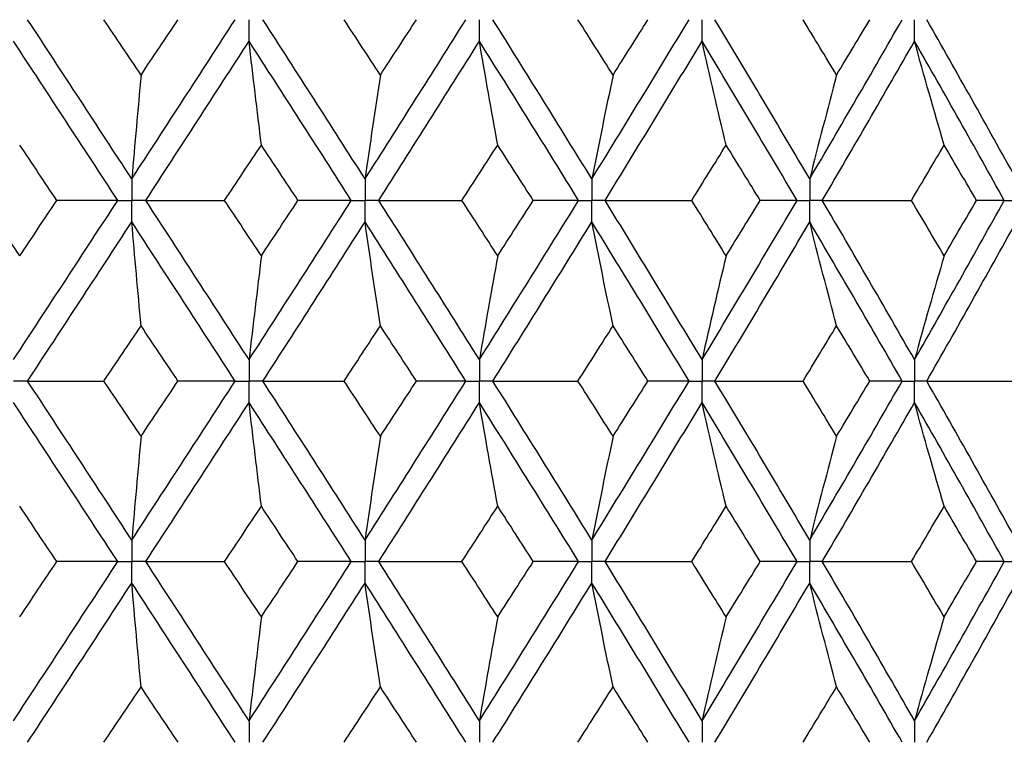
# Paper-space layout '_Front' of a CAD drawing. Header units: millimetres. Extents: x -25 to 25, y -1 to 320.
# Tile 27 of 52: x 2 to 10, y 20 to 26. Entities that reach past the tile are written whole.
import ezdxf

# ---------------------------------------------------------------- set-up
doc = ezdxf.new("R2010")
doc.units = ezdxf.units.MM

psp = doc.layouts.new('_Front')

# ---------------------------------------------------------------- linework, layer by layer
at = {"color": 7, "linetype": 'Continuous', "lineweight": 25}
for points in [[(3.0114, 24.9563), (2.719, 25.4046), (2.4255, 25.853), (2.1314, 26.3008)], [(3.0896, 25.8335), (2.9853, 25.9892), (2.8809, 26.145), (2.7764, 26.3007)], [(3.0114, 24.9563), (3.3038, 25.4046), (3.5952, 25.853), (3.885, 26.3008)], [(3.0896, 25.8335), (3.1938, 25.9892), (3.298, 26.145), (3.4019, 26.3007)], [(4.9823, 24.9563), (4.6963, 25.4046), (4.4086, 25.853), (4.1195, 26.3008)], [(5.1117, 25.8335), (5.0097, 25.9892), (4.9075, 26.145), (4.8052, 26.3007)], [(4.9823, 24.9563), (5.2683, 25.4046), (5.5525, 25.853), (5.8345, 26.3008)], [(5.1117, 25.8335), (5.2136, 25.9892), (5.3154, 26.145), (5.4169, 26.3007)], [(6.8986, 24.9563), (6.6222, 25.4046), (6.3434, 25.853), (6.0625, 26.3008)], [(7.0778, 25.8335), (6.9792, 25.9892), (6.8804, 26.145), (6.7812, 26.3007)], [(6.8986, 24.9563), (7.175, 25.4046), (7.449, 25.853), (7.7201, 26.3008)], [(7.0778, 25.8335), (7.1763, 25.9892), (7.2746, 26.145), (7.3725, 26.3007)], [(8.7394, 24.9563), (8.4756, 25.4046), (8.2087, 25.853), (7.9391, 26.3008)], [(8.9663, 25.8335), (8.8723, 25.9892), (8.7778, 26.145), (8.683, 26.3007)], [(8.7394, 24.9563), (9.0032, 25.4046), (9.2639, 25.853), (9.5211, 26.3008)], [(8.9663, 25.8335), (9.0604, 25.9892), (9.154, 26.145), (9.2473, 26.3007)], [(10.4844, 24.9563), (10.2361, 25.4046), (9.9841, 25.853), (9.7287, 26.3008)], [(2.893, 24.7748), (2.6003, 25.2232), (2.3065, 25.6716), (2.0122, 26.1194)], [(3.1297, 24.7748), (3.4218, 25.2232), (3.7129, 25.6716), (4.0023, 26.1194)], [(4.1063, 25.2425), (4.0709, 25.533), (4.0363, 25.8253), (4.0023, 26.1194)], [(4.8665, 24.7748), (4.58, 25.2232), (4.2918, 25.6716), (4.0023, 26.1194)], [(5.098, 24.7748), (5.3835, 25.2232), (5.6672, 25.6716), (5.9486, 26.1194)], [(6.1031, 25.2425), (6.0506, 25.533), (5.9991, 25.8253), (5.9486, 26.1194)], [(6.7866, 24.7748), (6.5096, 25.2232), (6.2301, 25.6716), (5.9486, 26.1194)], [(7.0104, 24.7748), (7.2861, 25.2232), (7.5594, 25.6716), (7.8298, 26.1194)], [(8.033, 25.2425), (7.964, 25.533), (7.8962, 25.8253), (7.8298, 26.1194)], [(8.6325, 24.7748), (8.3678, 25.2232), (8.1001, 25.6716), (7.8298, 26.1194)], [(8.846, 24.7748), (9.109, 25.2232), (9.3688, 25.6716), (9.6251, 26.1194)], [(9.875, 25.2425), (9.7901, 25.533), (9.7068, 25.8253), (9.6251, 26.1194)], [(10.3837, 24.7748), (10.1344, 25.2232), (9.8814, 25.6716), (9.6251, 26.1194)], [(3.0896, 25.8335), (3.063, 25.5429), (3.0369, 25.2505), (3.0114, 24.9563)], [(5.1117, 25.8335), (5.0677, 25.5429), (5.0246, 25.2505), (4.9823, 24.9563)], [(7.0778, 25.8335), (7.0169, 25.5429), (6.9572, 25.2505), (6.8986, 24.9563)], [(8.9663, 25.8335), (8.8892, 25.5429), (8.8135, 25.2505), (8.7394, 24.9563)], [(2.3793, 24.7748), (2.2744, 24.9307), (2.1695, 25.0866), (2.0644, 25.2425)], [(3.7958, 24.7748), (3.8995, 24.9307), (4.0029, 25.0866), (4.1063, 25.2425)], [(4.4157, 24.7748), (4.3127, 24.9307), (4.2096, 25.0866), (4.1063, 25.2425)], [(5.801, 24.7748), (5.9019, 24.9307), (6.0026, 25.0866), (6.1031, 25.2425)], [(6.4036, 24.7748), (6.3037, 24.9307), (6.2035, 25.0866), (6.1031, 25.2425)], [(7.7426, 24.7748), (7.8397, 24.9307), (7.9366, 25.0866), (8.033, 25.2425)], [(8.3215, 24.7748), (8.2257, 24.9307), (8.1295, 25.0866), (8.033, 25.2425)], [(9.5993, 24.7748), (9.6916, 24.9307), (9.7835, 25.0866), (9.875, 25.2425)], [(10.1481, 24.7748), (10.0575, 24.9307), (9.9665, 25.0866), (9.875, 25.2425)], [(2.0644, 24.3073), (1.9594, 24.4631), (1.8543, 24.6189), (1.7491, 24.7748)], [(2.0122, 23.4307), (2.3065, 23.8781), (2.6002, 24.3264), (2.893, 24.7748)], [(2.0644, 24.3073), (2.1695, 24.4631), (2.2744, 24.6189), (2.3793, 24.7748)], [(2.893, 24.7748), (2.7234, 24.7748), (2.5521, 24.7748), (2.3793, 24.7748)], [(4.0023, 23.4307), (3.7129, 23.8781), (3.4219, 24.3264), (3.1297, 24.7748)], [(3.1297, 24.7748), (3.3506, 24.7748), (3.5727, 24.7748), (3.7958, 24.7748)], [(4.1063, 24.3073), (4.003, 24.4631), (3.8995, 24.6189), (3.7958, 24.7748)], [(4.0023, 23.4307), (4.2918, 23.8781), (4.58, 24.3264), (4.8665, 24.7748)], [(4.1063, 24.3073), (4.2096, 24.4631), (4.3127, 24.6189), (4.4157, 24.7748)], [(4.8665, 24.7748), (4.718, 24.7748), (4.5677, 24.7748), (4.4157, 24.7748)], [(5.9486, 23.4307), (5.6672, 23.8781), (5.3835, 24.3264), (5.098, 24.7748)], [(5.098, 24.7748), (5.3314, 24.7748), (5.5657, 24.7748), (5.801, 24.7748)], [(6.1031, 24.3073), (6.0026, 24.4631), (5.9019, 24.6189), (5.801, 24.7748)], [(5.9486, 23.4307), (6.23, 23.8781), (6.5095, 24.3264), (6.7866, 24.7748)], [(6.1031, 24.3073), (6.2035, 24.4631), (6.3037, 24.6189), (6.4036, 24.7748)], [(6.7866, 24.7748), (6.6609, 24.7748), (6.5332, 24.7748), (6.4036, 24.7748)], [(7.8298, 23.4307), (7.5594, 23.8781), (7.2862, 24.3264), (7.0104, 24.7748)], [(7.0104, 24.7748), (7.2538, 24.7748), (7.4978, 24.7748), (7.7426, 24.7748)], [(8.033, 24.3073), (7.9366, 24.4631), (7.8397, 24.6189), (7.7426, 24.7748)], [(7.8298, 23.4307), (8.1001, 23.8781), (8.3678, 24.3264), (8.6325, 24.7748)], [(8.033, 24.3073), (8.1295, 24.4631), (8.2257, 24.6189), (8.3215, 24.7748)], [(8.6325, 24.7748), (8.5308, 24.7748), (8.4271, 24.7748), (8.3215, 24.7748)], [(9.6251, 23.4307), (9.3688, 23.8781), (9.109, 24.3264), (8.846, 24.7748)], [(8.846, 24.7748), (9.0966, 24.7748), (9.3478, 24.7748), (9.5993, 24.7748)], [(9.875, 24.3073), (9.7835, 24.4631), (9.6916, 24.6189), (9.5993, 24.7748)], [(9.6251, 23.4307), (9.8813, 23.8781), (10.1343, 24.3264), (10.3837, 24.7748)], [(9.875, 24.3073), (9.9665, 24.4631), (10.0575, 24.6189), (10.1481, 24.7748)], [(10.3837, 24.7748), (10.3073, 24.7748), (10.2287, 24.7748), (10.1481, 24.7748)], [(2.1314, 23.2494), (2.4254, 23.6967), (2.7189, 24.1449), (3.0114, 24.5933)], [(3.0896, 23.7163), (3.063, 24.0067), (3.0369, 24.2991), (3.0114, 24.5933)], [(3.885, 23.2494), (3.5952, 23.6967), (3.3039, 24.1449), (3.0114, 24.5933)], [(4.1195, 23.2494), (4.4086, 23.6967), (4.6963, 24.1449), (4.9823, 24.5933)], [(5.1117, 23.7163), (5.0677, 24.0067), (5.0246, 24.2991), (4.9823, 24.5933)], [(5.8345, 23.2494), (5.5525, 23.6967), (5.2683, 24.1449), (4.9823, 24.5933)], [(6.0625, 23.2494), (6.3434, 23.6967), (6.6222, 24.1449), (6.8986, 24.5933)], [(7.0778, 23.7163), (7.0169, 24.0067), (6.9572, 24.2991), (6.8986, 24.5933)], [(7.7201, 23.2494), (7.449, 23.6967), (7.1751, 24.1449), (6.8986, 24.5933)], [(7.9391, 23.2494), (8.2087, 23.6967), (8.4756, 24.1449), (8.7394, 24.5933)], [(8.9663, 23.7163), (8.8892, 24.0067), (8.8135, 24.2991), (8.7394, 24.5933)], [(9.5211, 23.2494), (9.2639, 23.6967), (9.0032, 24.1449), (8.7394, 24.5933)], [(9.7287, 23.2494), (9.984, 23.6967), (10.2361, 24.1449), (10.4844, 24.5933)], [(4.1063, 24.3073), (4.0709, 24.0169), (4.0363, 23.7247), (4.0023, 23.4307)], [(6.1031, 24.3073), (6.0506, 24.0169), (5.9991, 23.7247), (5.9486, 23.4307)], [(8.033, 24.3073), (7.964, 24.0169), (7.8962, 23.7247), (7.8298, 23.4307)], [(9.875, 24.3073), (9.7901, 24.0169), (9.7068, 23.7247), (9.6251, 23.4307)], [(2.7766, 23.2495), (2.881, 23.405), (2.9854, 23.5606), (3.0896, 23.7163)], [(3.4018, 23.2495), (3.2979, 23.405), (3.1938, 23.5606), (3.0896, 23.7163)], [(4.8053, 23.2495), (4.9076, 23.405), (5.0098, 23.5606), (5.1117, 23.7163)], [(5.4167, 23.2495), (5.3153, 23.405), (5.2136, 23.5606), (5.1117, 23.7163)], [(6.7814, 23.2495), (6.8805, 23.405), (6.9793, 23.5606), (7.0778, 23.7163)], [(7.3723, 23.2495), (7.2745, 23.405), (7.1763, 23.5606), (7.0778, 23.7163)], [(8.6832, 23.2495), (8.7779, 23.405), (8.8723, 23.5606), (8.9663, 23.7163)], [(9.2471, 23.2495), (9.1539, 23.405), (9.0603, 23.5606), (8.9663, 23.7163)], [(2.1314, 23.2494), (2.3453, 23.2494), (2.5604, 23.2495), (2.7766, 23.2495)], [(3.0114, 21.9071), (2.7189, 22.3553), (2.4256, 22.802), (2.1314, 23.2494)], [(3.0896, 22.7835), (2.9854, 22.939), (2.8811, 23.0942), (2.7766, 23.2495)], [(3.0114, 21.9071), (3.3039, 22.3553), (3.5951, 22.802), (3.885, 23.2494)], [(3.0896, 22.7835), (3.1938, 22.939), (3.2978, 23.0942), (3.4018, 23.2495)], [(3.885, 23.2494), (3.7256, 23.2494), (3.5645, 23.2495), (3.4018, 23.2495)], [(4.1195, 23.2494), (4.3471, 23.2494), (4.5757, 23.2495), (4.8053, 23.2495)], [(4.9823, 21.9071), (4.6962, 22.3553), (4.4087, 22.802), (4.1195, 23.2494)], [(5.1117, 22.7835), (5.0098, 22.939), (4.9077, 23.0942), (4.8053, 23.2495)], [(4.9823, 21.9071), (5.2684, 22.3553), (5.5524, 22.802), (5.8345, 23.2494)], [(5.1117, 22.7835), (5.2136, 22.939), (5.3153, 23.0942), (5.4167, 23.2495)], [(5.8345, 23.2494), (5.6971, 23.2494), (5.5578, 23.2495), (5.4167, 23.2495)], [(6.0625, 23.2494), (6.3014, 23.2494), (6.541, 23.2495), (6.7814, 23.2495)], [(6.8986, 21.9071), (6.6222, 22.3553), (6.3435, 22.802), (6.0625, 23.2494)], [(7.0778, 22.7835), (6.9793, 22.939), (6.8805, 23.0942), (6.7814, 23.2495)], [(6.8986, 21.9071), (7.1751, 22.3553), (7.4489, 22.802), (7.7201, 23.2494)], [(7.0778, 22.7835), (7.1763, 22.939), (7.2744, 23.0942), (7.3723, 23.2495)], [(7.7201, 23.2494), (7.6061, 23.2494), (7.4902, 23.2495), (7.3723, 23.2495)], [(7.9391, 23.2494), (8.1866, 23.2494), (8.4346, 23.2495), (8.6832, 23.2495)], [(8.7394, 21.9071), (8.4755, 22.3553), (8.2088, 22.802), (7.9391, 23.2494)], [(8.9663, 22.7835), (8.8723, 22.939), (8.7779, 23.0942), (8.6832, 23.2495)], [(8.7394, 21.9071), (9.0033, 22.3553), (9.2638, 22.802), (9.5211, 23.2494)], [(8.9663, 22.7835), (9.0603, 22.939), (9.1539, 23.0942), (9.2471, 23.2495)], [(9.5211, 23.2494), (9.4318, 23.2494), (9.3405, 23.2495), (9.2471, 23.2495)], [(9.7287, 23.2494), (9.9821, 23.2494), (10.2358, 23.2495), (10.4898, 23.2495)], [(10.4844, 21.9071), (10.236, 22.3553), (9.9842, 22.802), (9.7287, 23.2494)], [(2.8929, 21.7258), (2.6001, 22.174), (2.3066, 22.6208), (2.0122, 23.0682)], [(3.1297, 21.7258), (3.422, 22.174), (3.7128, 22.6208), (4.0023, 23.0682)], [(4.1063, 22.1924), (4.0709, 22.4825), (4.0363, 22.7744), (4.0023, 23.0682)], [(4.8664, 21.7258), (4.5799, 22.174), (4.2919, 22.6208), (4.0023, 23.0682)], [(5.098, 21.7258), (5.3836, 22.174), (5.6671, 22.6208), (5.9486, 23.0682)], [(6.1031, 22.1924), (6.0506, 22.4825), (5.9991, 22.7744), (5.9486, 23.0682)], [(6.7866, 21.7258), (6.5094, 22.174), (6.2301, 22.6208), (5.9486, 23.0682)], [(7.0104, 21.7258), (7.2863, 22.174), (7.5593, 22.6208), (7.8298, 23.0682)], [(8.033, 22.1924), (7.964, 22.4825), (7.8962, 22.7744), (7.8298, 23.0682)], [(8.6324, 21.7258), (8.3677, 22.174), (8.1002, 22.6208), (7.8298, 23.0682)], [(8.846, 21.7258), (9.1091, 22.174), (9.3688, 22.6208), (9.6251, 23.0682)], [(9.875, 22.1924), (9.7901, 22.4825), (9.7067, 22.7744), (9.6251, 23.0682)], [(10.3837, 21.7258), (10.1343, 22.174), (9.8814, 22.6208), (9.6251, 23.0682)], [(3.0896, 22.7835), (3.063, 22.4933), (3.0369, 22.2012), (3.0114, 21.9071)], [(5.1117, 22.7835), (5.0677, 22.4933), (5.0246, 22.2012), (4.9823, 21.9071)], [(7.0778, 22.7835), (7.0169, 22.4933), (6.9572, 22.2012), (6.8986, 21.9071)], [(8.9663, 22.7835), (8.8892, 22.4933), (8.8135, 22.2012), (8.7394, 21.9071)], [(2.3791, 21.7257), (2.2743, 21.8814), (2.1694, 22.037), (2.0644, 22.1924)], [(3.7959, 21.7257), (3.8996, 21.8814), (4.003, 22.037), (4.1063, 22.1924)], [(4.4155, 21.7257), (4.3126, 21.8814), (4.2095, 22.037), (4.1063, 22.1924)], [(5.8011, 21.7257), (5.902, 21.8814), (6.0027, 22.037), (6.1031, 22.1924)], [(6.4035, 21.7257), (6.3036, 21.8814), (6.2035, 22.037), (6.1031, 22.1924)], [(7.7427, 21.7257), (7.8398, 21.8814), (7.9366, 22.037), (8.033, 22.1924)], [(8.3213, 21.7257), (8.2256, 21.8814), (8.1295, 22.037), (8.033, 22.1924)], [(9.5995, 21.7257), (9.6917, 21.8814), (9.7836, 22.037), (9.875, 22.1924)], [(10.148, 21.7257), (10.0574, 21.8814), (9.9664, 22.037), (9.875, 22.1924)], [(2.0122, 20.3811), (2.3066, 20.8294), (2.6004, 21.2778), (2.8929, 21.7258)], [(2.0644, 21.2583), (2.1694, 21.4141), (2.2743, 21.5699), (2.3791, 21.7257)], [(2.8929, 21.7258), (2.7233, 21.7258), (2.552, 21.7257), (2.3791, 21.7257)], [(3.1297, 21.7258), (3.3507, 21.7258), (3.5728, 21.7257), (3.7959, 21.7257)], [(4.0023, 20.3811), (3.7128, 20.8294), (3.4217, 21.2778), (3.1297, 21.7258)], [(4.1063, 21.2583), (4.003, 21.4141), (3.8995, 21.5699), (3.7959, 21.7257)], [(4.0023, 20.3811), (4.2919, 20.8294), (4.5801, 21.2778), (4.8664, 21.7258)], [(4.1063, 21.2583), (4.2095, 21.4141), (4.3126, 21.5699), (4.4155, 21.7257)], [(4.8664, 21.7258), (4.7179, 21.7258), (4.5676, 21.7257), (4.4155, 21.7257)], [(5.098, 21.7258), (5.3315, 21.7258), (5.5658, 21.7257), (5.8011, 21.7257)], [(5.9486, 20.3811), (5.6671, 20.8294), (5.3834, 21.2778), (5.098, 21.7258)], [(6.1031, 21.2583), (6.0027, 21.4141), (5.902, 21.5699), (5.8011, 21.7257)], [(5.9486, 20.3811), (6.2302, 20.8294), (6.5097, 21.2778), (6.7866, 21.7258)], [(6.1031, 21.2583), (6.2035, 21.4141), (6.3036, 21.5699), (6.4035, 21.7257)], [(6.7866, 21.7258), (6.6608, 21.7258), (6.5331, 21.7257), (6.4035, 21.7257)], [(7.0104, 21.7258), (7.2538, 21.7258), (7.4979, 21.7257), (7.7427, 21.7257)], [(7.8298, 20.3811), (7.5593, 20.8294), (7.286, 21.2778), (7.0104, 21.7258)], [(8.033, 21.2583), (7.9366, 21.4141), (7.8398, 21.5699), (7.7427, 21.7257)], [(7.8298, 20.3811), (8.1002, 20.8294), (8.3679, 21.2778), (8.6324, 21.7258)], [(8.033, 21.2583), (8.1295, 21.4141), (8.2256, 21.5699), (8.3213, 21.7257)], [(8.6324, 21.7258), (8.5307, 21.7258), (8.427, 21.7257), (8.3213, 21.7257)], [(8.846, 21.7258), (9.0967, 21.7258), (9.3479, 21.7257), (9.5995, 21.7257)], [(9.6251, 20.3811), (9.3687, 20.8294), (9.1089, 21.2778), (8.846, 21.7258)], [(9.875, 21.2583), (9.7836, 21.4141), (9.6917, 21.5699), (9.5995, 21.7257)], [(9.6251, 20.3811), (9.8815, 20.8294), (10.1345, 21.2778), (10.3837, 21.7258)], [(9.875, 21.2583), (9.9664, 21.4141), (10.0574, 21.5699), (10.148, 21.7257)], [(10.3837, 21.7258), (10.3072, 21.7258), (10.2286, 21.7257), (10.148, 21.7257)], [(2.1313, 20.1996), (2.4256, 20.6479), (2.7191, 21.0964), (3.0114, 21.5444)], [(3.0896, 20.6673), (3.063, 20.9578), (3.0369, 21.2502), (3.0114, 21.5444)], [(3.885, 20.1996), (3.5951, 20.6479), (3.3037, 21.0964), (3.0114, 21.5444)], [(4.1195, 20.1996), (4.4087, 20.6479), (4.6964, 21.0964), (4.9823, 21.5444)], [(5.1117, 20.6673), (5.0677, 20.9578), (5.0246, 21.2502), (4.9823, 21.5444)], [(5.8345, 20.1996), (5.5524, 20.6479), (5.2682, 21.0964), (4.9823, 21.5444)], [(6.0625, 20.1996), (6.3435, 20.6479), (6.6223, 21.0964), (6.8986, 21.5444)], [(7.0778, 20.6673), (7.0169, 20.9578), (6.9572, 21.2502), (6.8986, 21.5444)], [(7.7201, 20.1996), (7.4489, 20.6479), (7.175, 21.0964), (6.8986, 21.5444)], [(7.9391, 20.1996), (8.2088, 20.6479), (8.4757, 21.0964), (8.7394, 21.5444)], [(8.9663, 20.6673), (8.8892, 20.9578), (8.8136, 21.2502), (8.7394, 21.5444)], [(9.5211, 20.1996), (9.2638, 20.6479), (9.0031, 21.0964), (8.7394, 21.5444)], [(9.7287, 20.1996), (9.9841, 20.6479), (10.2362, 21.0964), (10.4844, 21.5444)], [(4.1063, 21.2583), (4.0709, 20.9677), (4.0363, 20.6753), (4.0023, 20.3811)], [(6.1031, 21.2583), (6.0506, 20.9677), (5.9991, 20.6753), (5.9486, 20.3811)], [(8.033, 21.2583), (7.9639, 20.9677), (7.8962, 20.6753), (7.8298, 20.3811)], [(9.875, 21.2583), (9.7901, 20.9677), (9.7068, 20.6753), (9.6251, 20.3811)], [(2.7762, 20.1996), (2.8808, 20.3555), (2.9853, 20.5114), (3.0896, 20.6673)], [(3.4021, 20.1996), (3.2981, 20.3555), (3.1939, 20.5114), (3.0896, 20.6673)], [(4.805, 20.1996), (4.9074, 20.3555), (5.0097, 20.5114), (5.1117, 20.6673)], [(5.4171, 20.1996), (5.3155, 20.3555), (5.2137, 20.5114), (5.1117, 20.6673)], [(6.7811, 20.1996), (6.8803, 20.3555), (6.9792, 20.5114), (7.0778, 20.6673)], [(7.3726, 20.1996), (7.2747, 20.3555), (7.1764, 20.5114), (7.0778, 20.6673)], [(8.6829, 20.1996), (8.7777, 20.3555), (8.8722, 20.5114), (8.9663, 20.6673)], [(9.2475, 20.1996), (9.1541, 20.3555), (9.0604, 20.5114), (8.9663, 20.6673)]]:
    psp.add_open_spline(points, degree=3, dxfattribs=at)
for points, knots in [([(4.0023, 26.1194), (4.0023, 26.1683), (4.0023, 26.2172), (4.0023, 26.2661), (4.0023, 26.2777), (4.0023, 26.2892), (4.0023, 26.3008)], [0, 0, 0, 0, 0.0001466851, 0.0001466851, 0.0001466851, 0.0001813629, 0.0001813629, 0.0001813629, 0.0001813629]), ([(5.9486, 26.1194), (5.9486, 26.1683), (5.9486, 26.2172), (5.9486, 26.2661), (5.9486, 26.2777), (5.9486, 26.2892), (5.9486, 26.3008)], [0, 0, 0, 0, 0.0001466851, 0.0001466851, 0.0001466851, 0.0001813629, 0.0001813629, 0.0001813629, 0.0001813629]), ([(7.8298, 26.1194), (7.8297, 26.1683), (7.8297, 26.2172), (7.8297, 26.2661), (7.8297, 26.2777), (7.8297, 26.2892), (7.8297, 26.3008)], [0, 0, 0, 0, 0.0001466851, 0.0001466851, 0.0001466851, 0.0001813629, 0.0001813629, 0.0001813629, 0.0001813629]), ([(9.6251, 26.1194), (9.625, 26.1683), (9.625, 26.2172), (9.625, 26.2661), (9.625, 26.2777), (9.625, 26.2892), (9.625, 26.3008)], [0, 0, 0, 0, 0.0001466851, 0.0001466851, 0.0001466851, 0.0001813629, 0.0001813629, 0.0001813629, 0.0001813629]), ([(3.0114, 24.9563), (3.0114, 24.9073), (3.0114, 24.8584), (3.0114, 24.8095), (3.0114, 24.7979), (3.0114, 24.7864), (3.0114, 24.7748)], [0, 0, 0, 0, 0.0001467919, 0.0001467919, 0.0001467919, 0.0001814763, 0.0001814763, 0.0001814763, 0.0001814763]), ([(4.9823, 24.9563), (4.9823, 24.9073), (4.9823, 24.8584), (4.9823, 24.8095), (4.9823, 24.7979), (4.9823, 24.7864), (4.9823, 24.7748)], [0, 0, 0, 0, 0.0001467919, 0.0001467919, 0.0001467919, 0.0001814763, 0.0001814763, 0.0001814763, 0.0001814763]), ([(6.8986, 24.9563), (6.8986, 24.9073), (6.8986, 24.8584), (6.8986, 24.8095), (6.8986, 24.7979), (6.8986, 24.7864), (6.8986, 24.7748)], [0, 0, 0, 0, 0.0001467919, 0.0001467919, 0.0001467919, 0.0001814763, 0.0001814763, 0.0001814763, 0.0001814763]), ([(8.7394, 24.9563), (8.7394, 24.9073), (8.7393, 24.8584), (8.7393, 24.8095), (8.7393, 24.7979), (8.7393, 24.7864), (8.7393, 24.7748)], [0, 0, 0, 0, 0.0001467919, 0.0001467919, 0.0001467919, 0.0001814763, 0.0001814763, 0.0001814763, 0.0001814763]), ([(2.893, 24.7748), (2.921, 24.7748), (2.9491, 24.7748), (2.9771, 24.7748), (2.9885, 24.7748), (2.9999, 24.7748), (3.0114, 24.7748)], [0, 0, 0, 0, 0.0000851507, 0.0000851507, 0.0000851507, 0.0001198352, 0.0001198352, 0.0001198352, 0.0001198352]), ([(3.0114, 24.5933), (3.0114, 24.6423), (3.0114, 24.6912), (3.0114, 24.7401), (3.0114, 24.7517), (3.0114, 24.7632), (3.0114, 24.7748)], [0, 0, 0, 0, 0.0001467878, 0.0001467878, 0.0001467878, 0.0001814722, 0.0001814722, 0.0001814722, 0.0001814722]), ([(3.1297, 24.7748), (3.1017, 24.7748), (3.0736, 24.7748), (3.0456, 24.7748), (3.0342, 24.7748), (3.0228, 24.7748), (3.0114, 24.7748)], [0, 0, 0, 0, 0.0000851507, 0.0000851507, 0.0000851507, 0.0001198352, 0.0001198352, 0.0001198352, 0.0001198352]), ([(4.8665, 24.7748), (4.8939, 24.7748), (4.9213, 24.7748), (4.9488, 24.7748), (4.9599, 24.7748), (4.9711, 24.7748), (4.9823, 24.7748)], [0, 0, 0, 0, 0.0000851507, 0.0000851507, 0.0000851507, 0.0001198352, 0.0001198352, 0.0001198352, 0.0001198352]), ([(4.9823, 24.5933), (4.9823, 24.6423), (4.9823, 24.6912), (4.9823, 24.7401), (4.9823, 24.7517), (4.9823, 24.7632), (4.9823, 24.7748)], [0, 0, 0, 0, 0.0001467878, 0.0001467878, 0.0001467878, 0.0001814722, 0.0001814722, 0.0001814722, 0.0001814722]), ([(5.098, 24.7748), (5.0706, 24.7748), (5.0432, 24.7748), (5.0158, 24.7748), (5.0046, 24.7748), (4.9934, 24.7748), (4.9823, 24.7748)], [0, 0, 0, 0, 0.0000851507, 0.0000851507, 0.0000851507, 0.0001198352, 0.0001198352, 0.0001198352, 0.0001198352]), ([(6.7866, 24.7748), (6.8132, 24.7748), (6.8397, 24.7748), (6.8662, 24.7748), (6.877, 24.7748), (6.8878, 24.7748), (6.8986, 24.7748)], [0, 0, 0, 0, 0.0000851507, 0.0000851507, 0.0000851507, 0.0001198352, 0.0001198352, 0.0001198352, 0.0001198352]), ([(6.8986, 24.5933), (6.8986, 24.6423), (6.8986, 24.6912), (6.8986, 24.7401), (6.8986, 24.7517), (6.8986, 24.7632), (6.8986, 24.7748)], [0, 0, 0, 0, 0.0001467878, 0.0001467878, 0.0001467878, 0.0001814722, 0.0001814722, 0.0001814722, 0.0001814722]), ([(7.0104, 24.7748), (6.9839, 24.7748), (6.9574, 24.7748), (6.931, 24.7748), (6.9202, 24.7748), (6.9094, 24.7748), (6.8986, 24.7748)], [0, 0, 0, 0, 0.0000851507, 0.0000851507, 0.0000851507, 0.0001198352, 0.0001198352, 0.0001198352, 0.0001198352]), ([(8.6325, 24.7748), (8.6578, 24.7748), (8.6831, 24.7748), (8.7084, 24.7748), (8.7187, 24.7748), (8.729, 24.7748), (8.7393, 24.7748)], [0, 0, 0, 0, 0.0000851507, 0.0000851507, 0.0000851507, 0.0001198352, 0.0001198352, 0.0001198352, 0.0001198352]), ([(8.7394, 24.5933), (8.7394, 24.6423), (8.7393, 24.6912), (8.7393, 24.7401), (8.7393, 24.7517), (8.7393, 24.7632), (8.7393, 24.7748)], [0, 0, 0, 0, 0.0001467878, 0.0001467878, 0.0001467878, 0.0001814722, 0.0001814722, 0.0001814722, 0.0001814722]), ([(8.846, 24.7748), (8.8208, 24.7748), (8.7955, 24.7748), (8.7702, 24.7748), (8.7599, 24.7748), (8.7496, 24.7748), (8.7393, 24.7748)], [0, 0, 0, 0, 0.0000851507, 0.0000851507, 0.0000851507, 0.0001198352, 0.0001198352, 0.0001198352, 0.0001198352]), ([(10.3837, 24.7748), (10.4075, 24.7748), (10.4314, 24.7748), (10.4552, 24.7748), (10.4649, 24.7748), (10.4746, 24.7748), (10.4843, 24.7748)], [0, 0, 0, 0, 0.0000851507, 0.0000851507, 0.0000851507, 0.0001198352, 0.0001198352, 0.0001198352, 0.0001198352]), ([(4.0023, 23.4307), (4.0023, 23.3818), (4.0023, 23.333), (4.0023, 23.2841), (4.0023, 23.2725), (4.0023, 23.261), (4.0023, 23.2494)], [0, 0, 0, 0, 0.0001465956, 0.0001465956, 0.0001465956, 0.0001812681, 0.0001812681, 0.0001812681, 0.0001812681]), ([(5.9486, 23.4307), (5.9486, 23.3818), (5.9486, 23.333), (5.9486, 23.2841), (5.9486, 23.2725), (5.9486, 23.261), (5.9486, 23.2494)], [0, 0, 0, 0, 0.0001465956, 0.0001465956, 0.0001465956, 0.0001812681, 0.0001812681, 0.0001812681, 0.0001812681]), ([(7.8298, 23.4307), (7.8297, 23.3818), (7.8297, 23.333), (7.8297, 23.2841), (7.8297, 23.2725), (7.8297, 23.261), (7.8297, 23.2494)], [0, 0, 0, 0, 0.0001465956, 0.0001465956, 0.0001465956, 0.0001812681, 0.0001812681, 0.0001812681, 0.0001812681]), ([(9.6251, 23.4307), (9.625, 23.3818), (9.625, 23.333), (9.625, 23.2841), (9.625, 23.2725), (9.625, 23.261), (9.625, 23.2494)], [0, 0, 0, 0, 0.0001465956, 0.0001465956, 0.0001465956, 0.0001812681, 0.0001812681, 0.0001812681, 0.0001812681]), ([(2.1314, 23.2494), (2.1032, 23.2494), (2.0749, 23.2494), (2.0467, 23.2494), (2.0352, 23.2494), (2.0237, 23.2494), (2.0122, 23.2494)], [0, 0, 0, 0, 0.000085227, 0.000085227, 0.000085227, 0.0001198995, 0.0001198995, 0.0001198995, 0.0001198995]), ([(3.885, 23.2494), (3.9128, 23.2494), (3.9406, 23.2494), (3.9684, 23.2494), (3.9797, 23.2494), (3.991, 23.2494), (4.0023, 23.2494)], [0, 0, 0, 0, 0.000085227, 0.000085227, 0.000085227, 0.0001198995, 0.0001198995, 0.0001198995, 0.0001198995]), ([(4.0023, 23.0682), (4.0023, 23.117), (4.0023, 23.1659), (4.0023, 23.2147), (4.0023, 23.2263), (4.0023, 23.2379), (4.0023, 23.2494)], [0, 0, 0, 0, 0.0001465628, 0.0001465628, 0.0001465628, 0.0001812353, 0.0001812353, 0.0001812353, 0.0001812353]), ([(4.1195, 23.2494), (4.0918, 23.2494), (4.064, 23.2494), (4.0362, 23.2494), (4.0249, 23.2494), (4.0136, 23.2494), (4.0023, 23.2494)], [0, 0, 0, 0, 0.000085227, 0.000085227, 0.000085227, 0.0001198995, 0.0001198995, 0.0001198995, 0.0001198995]), ([(5.8345, 23.2494), (5.8615, 23.2494), (5.8886, 23.2494), (5.9156, 23.2494), (5.9266, 23.2494), (5.9376, 23.2494), (5.9486, 23.2494)], [0, 0, 0, 0, 0.000085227, 0.000085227, 0.000085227, 0.0001198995, 0.0001198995, 0.0001198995, 0.0001198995]), ([(5.9486, 23.0682), (5.9486, 23.117), (5.9486, 23.1659), (5.9486, 23.2147), (5.9486, 23.2263), (5.9486, 23.2379), (5.9486, 23.2494)], [0, 0, 0, 0, 0.0001465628, 0.0001465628, 0.0001465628, 0.0001812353, 0.0001812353, 0.0001812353, 0.0001812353]), ([(6.0625, 23.2494), (6.0356, 23.2494), (6.0086, 23.2494), (5.9815, 23.2494), (5.9706, 23.2494), (5.9596, 23.2494), (5.9486, 23.2494)], [0, 0, 0, 0, 0.000085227, 0.000085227, 0.000085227, 0.0001198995, 0.0001198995, 0.0001198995, 0.0001198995]), ([(7.7201, 23.2494), (7.7461, 23.2494), (7.772, 23.2494), (7.798, 23.2494), (7.8086, 23.2494), (7.8191, 23.2494), (7.8297, 23.2494)], [0, 0, 0, 0, 0.000085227, 0.000085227, 0.000085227, 0.0001198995, 0.0001198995, 0.0001198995, 0.0001198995]), ([(7.8298, 23.0682), (7.8297, 23.117), (7.8297, 23.1659), (7.8297, 23.2147), (7.8297, 23.2263), (7.8297, 23.2379), (7.8297, 23.2494)], [0, 0, 0, 0, 0.0001465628, 0.0001465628, 0.0001465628, 0.0001812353, 0.0001812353, 0.0001812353, 0.0001812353]), ([(7.9391, 23.2494), (7.9132, 23.2494), (7.8873, 23.2494), (7.8613, 23.2494), (7.8508, 23.2494), (7.8402, 23.2494), (7.8297, 23.2494)], [0, 0, 0, 0, 0.000085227, 0.000085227, 0.000085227, 0.0001198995, 0.0001198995, 0.0001198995, 0.0001198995]), ([(9.5211, 23.2494), (9.5457, 23.2494), (9.5703, 23.2494), (9.595, 23.2494), (9.605, 23.2494), (9.615, 23.2494), (9.625, 23.2494)], [0, 0, 0, 0, 0.000085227, 0.000085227, 0.000085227, 0.0001198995, 0.0001198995, 0.0001198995, 0.0001198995]), ([(9.6251, 23.0682), (9.625, 23.117), (9.625, 23.1659), (9.625, 23.2147), (9.625, 23.2263), (9.625, 23.2379), (9.625, 23.2494)], [0, 0, 0, 0, 0.0001465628, 0.0001465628, 0.0001465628, 0.0001812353, 0.0001812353, 0.0001812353, 0.0001812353]), ([(9.7287, 23.2494), (9.7042, 23.2494), (9.6796, 23.2494), (9.655, 23.2494), (9.645, 23.2494), (9.635, 23.2494), (9.625, 23.2494)], [0, 0, 0, 0, 0.000085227, 0.000085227, 0.000085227, 0.0001198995, 0.0001198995, 0.0001198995, 0.0001198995]), ([(3.0114, 21.9071), (3.0114, 21.8582), (3.0114, 21.8093), (3.0114, 21.7604), (3.0114, 21.7489), (3.0114, 21.7373), (3.0114, 21.7258)], [0, 0, 0, 0, 0.0001466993, 0.0001466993, 0.0001466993, 0.0001813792, 0.0001813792, 0.0001813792, 0.0001813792]), ([(4.9823, 21.9071), (4.9823, 21.8582), (4.9823, 21.8093), (4.9823, 21.7604), (4.9823, 21.7489), (4.9823, 21.7373), (4.9823, 21.7258)], [0, 0, 0, 0, 0.0001466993, 0.0001466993, 0.0001466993, 0.0001813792, 0.0001813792, 0.0001813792, 0.0001813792]), ([(6.8986, 21.9071), (6.8986, 21.8582), (6.8986, 21.8093), (6.8986, 21.7604), (6.8986, 21.7489), (6.8986, 21.7373), (6.8986, 21.7258)], [0, 0, 0, 0, 0.0001466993, 0.0001466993, 0.0001466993, 0.0001813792, 0.0001813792, 0.0001813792, 0.0001813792]), ([(8.7394, 21.9071), (8.7394, 21.8582), (8.7393, 21.8093), (8.7393, 21.7604), (8.7393, 21.7489), (8.7393, 21.7373), (8.7393, 21.7258)], [0, 0, 0, 0, 0.0001466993, 0.0001466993, 0.0001466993, 0.0001813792, 0.0001813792, 0.0001813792, 0.0001813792]), ([(2.8929, 21.7258), (2.921, 21.7258), (2.9491, 21.7258), (2.9771, 21.7258), (2.9885, 21.7258), (2.9999, 21.7258), (3.0114, 21.7258)], [0, 0, 0, 0, 0.0000851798, 0.0000851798, 0.0000851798, 0.0001198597, 0.0001198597, 0.0001198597, 0.0001198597]), ([(3.0114, 21.5444), (3.0114, 21.5933), (3.0114, 21.6422), (3.0114, 21.6911), (3.0114, 21.7026), (3.0114, 21.7142), (3.0114, 21.7258)], [0, 0, 0, 0, 0.0001467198, 0.0001467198, 0.0001467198, 0.0001813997, 0.0001813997, 0.0001813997, 0.0001813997]), ([(3.1297, 21.7258), (3.1017, 21.7258), (3.0737, 21.7258), (3.0456, 21.7258), (3.0342, 21.7258), (3.0228, 21.7258), (3.0114, 21.7258)], [0, 0, 0, 0, 0.0000851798, 0.0000851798, 0.0000851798, 0.0001198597, 0.0001198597, 0.0001198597, 0.0001198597]), ([(4.8664, 21.7258), (4.8939, 21.7258), (4.9213, 21.7258), (4.9488, 21.7258), (4.9599, 21.7258), (4.9711, 21.7258), (4.9823, 21.7258)], [0, 0, 0, 0, 0.0000851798, 0.0000851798, 0.0000851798, 0.0001198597, 0.0001198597, 0.0001198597, 0.0001198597]), ([(4.9823, 21.5444), (4.9823, 21.5933), (4.9823, 21.6422), (4.9823, 21.6911), (4.9823, 21.7026), (4.9823, 21.7142), (4.9823, 21.7258)], [0, 0, 0, 0, 0.0001467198, 0.0001467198, 0.0001467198, 0.0001813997, 0.0001813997, 0.0001813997, 0.0001813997]), ([(5.098, 21.7258), (5.0706, 21.7258), (5.0432, 21.7258), (5.0158, 21.7258), (5.0046, 21.7258), (4.9934, 21.7258), (4.9823, 21.7258)], [0, 0, 0, 0, 0.0000851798, 0.0000851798, 0.0000851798, 0.0001198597, 0.0001198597, 0.0001198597, 0.0001198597]), ([(6.7866, 21.7258), (6.8132, 21.7258), (6.8397, 21.7258), (6.8662, 21.7258), (6.877, 21.7258), (6.8878, 21.7258), (6.8986, 21.7258)], [0, 0, 0, 0, 0.0000851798, 0.0000851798, 0.0000851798, 0.0001198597, 0.0001198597, 0.0001198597, 0.0001198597]), ([(6.8986, 21.5444), (6.8986, 21.5933), (6.8986, 21.6422), (6.8986, 21.6911), (6.8986, 21.7026), (6.8986, 21.7142), (6.8986, 21.7258)], [0, 0, 0, 0, 0.0001467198, 0.0001467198, 0.0001467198, 0.0001813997, 0.0001813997, 0.0001813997, 0.0001813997]), ([(7.0104, 21.7258), (6.9839, 21.7258), (6.9575, 21.7258), (6.931, 21.7258), (6.9202, 21.7258), (6.9094, 21.7258), (6.8986, 21.7258)], [0, 0, 0, 0, 0.0000851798, 0.0000851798, 0.0000851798, 0.0001198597, 0.0001198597, 0.0001198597, 0.0001198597]), ([(8.6324, 21.7258), (8.6578, 21.7258), (8.6831, 21.7258), (8.7084, 21.7258), (8.7187, 21.7258), (8.729, 21.7258), (8.7393, 21.7258)], [0, 0, 0, 0, 0.0000851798, 0.0000851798, 0.0000851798, 0.0001198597, 0.0001198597, 0.0001198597, 0.0001198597]), ([(8.7394, 21.5444), (8.7394, 21.5933), (8.7393, 21.6422), (8.7393, 21.6911), (8.7393, 21.7026), (8.7393, 21.7142), (8.7393, 21.7258)], [0, 0, 0, 0, 0.0001467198, 0.0001467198, 0.0001467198, 0.0001813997, 0.0001813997, 0.0001813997, 0.0001813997]), ([(8.846, 21.7258), (8.8208, 21.7258), (8.7955, 21.7258), (8.7702, 21.7258), (8.7599, 21.7258), (8.7496, 21.7258), (8.7393, 21.7258)], [0, 0, 0, 0, 0.0000851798, 0.0000851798, 0.0000851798, 0.0001198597, 0.0001198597, 0.0001198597, 0.0001198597]), ([(10.3837, 21.7258), (10.4075, 21.7258), (10.4314, 21.7258), (10.4552, 21.7258), (10.4649, 21.7258), (10.4746, 21.7258), (10.4843, 21.7258)], [0, 0, 0, 0, 0.0000851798, 0.0000851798, 0.0000851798, 0.0001198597, 0.0001198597, 0.0001198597, 0.0001198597]), ([(4.0023, 20.3811), (4.0023, 20.3321), (4.0023, 20.2832), (4.0023, 20.2343), (4.0023, 20.2227), (4.0023, 20.2112), (4.0023, 20.1996)], [0, 0, 0, 0, 0.0001467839, 0.0001467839, 0.0001467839, 0.0001814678, 0.0001814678, 0.0001814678, 0.0001814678]), ([(5.9486, 20.3811), (5.9486, 20.3321), (5.9486, 20.2832), (5.9486, 20.2343), (5.9486, 20.2227), (5.9486, 20.2112), (5.9486, 20.1996)], [0, 0, 0, 0, 0.0001467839, 0.0001467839, 0.0001467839, 0.0001814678, 0.0001814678, 0.0001814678, 0.0001814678]), ([(7.8298, 20.3811), (7.8297, 20.3321), (7.8297, 20.2832), (7.8297, 20.2343), (7.8297, 20.2227), (7.8297, 20.2112), (7.8297, 20.1996)], [0, 0, 0, 0, 0.0001467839, 0.0001467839, 0.0001467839, 0.0001814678, 0.0001814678, 0.0001814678, 0.0001814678]), ([(9.6251, 20.3811), (9.625, 20.3321), (9.625, 20.2832), (9.625, 20.2343), (9.625, 20.2227), (9.625, 20.2112), (9.625, 20.1996)], [0, 0, 0, 0, 0.0001467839, 0.0001467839, 0.0001467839, 0.0001814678, 0.0001814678, 0.0001814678, 0.0001814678])]:
    psp.add_open_spline(points, degree=3, knots=knots, dxfattribs=at)

doc.saveas('drawing.dxf')
